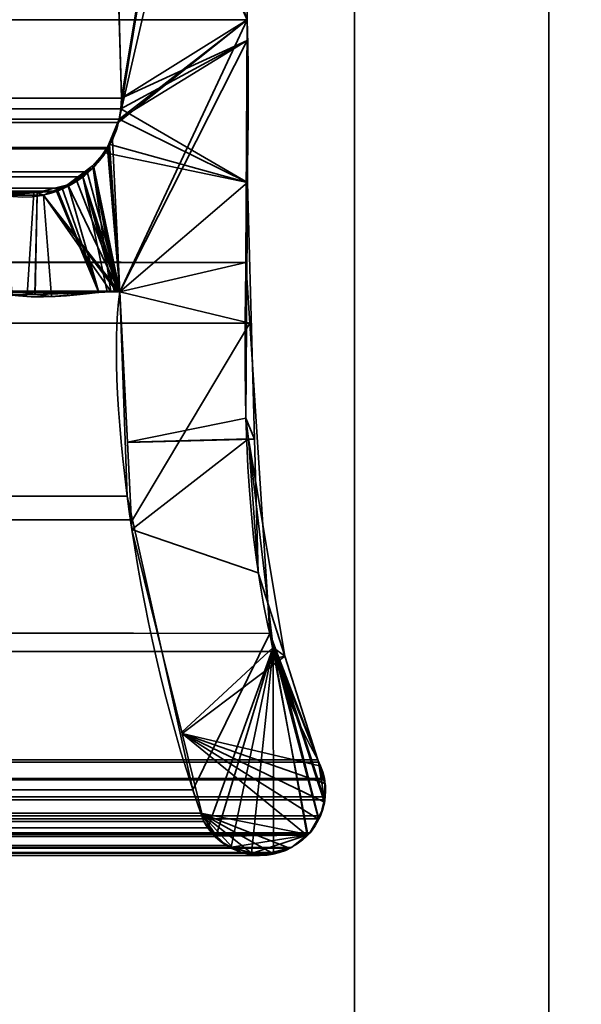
# Model space of a CAD drawing. Header units: millimetres. Extents: x -603 to 3703, y -120 to 193.
# Tile 254 of 256: x 409.92 to 414.25, y -4.94 to 2.65. Entities that reach past the tile are written whole.
import ezdxf

# ---------------------------------------------------------------- set-up
doc = ezdxf.new("R2010")
doc.units = ezdxf.units.MM
doc.layers.add('151', color=7, linetype='Continuous', true_color=0xffffff)

# ---------------------------------------------------------------- blocks, each defined once
blk = doc.blocks.new('UG_SURFACE_001')
at = {"layer": '151', "color": 252, "linetype": 'Continuous', "lineweight": 35}
for points in [[(602.5, -35, 2213.0001), (602.5, 174.4, 2213.0001), (-602.5, 174.4, 2213.0001), (-602.5, -35, 2213.0001)], [(-452.5, -35, 2063), (-452.5, 174.4, 2063), (452.5, 174.4, 2063), (452.5, -35, 2063)]]:
    blk.add_3dface(points, dxfattribs=at)
blk = doc.blocks.new('UG_SURFACE_012')
at = {"layer": '151', "color": 252, "linetype": 'Continuous', "lineweight": 35}
for points in [[(-414, -46.92, 2022.5), (414, -46.92, 2022.5), (414, 14.42, 2022.5), (-414, 14.42, 2022.5)], [(-412.5, -46.92, 2020.9999), (-412.5, 14.42, 2020.9999), (412.5, 14.42, 2020.9999), (412.5, -46.92, 2020.9999)], [(414, 14.42, 2022.5), (414, -46.92, 2022.5), (412.5, -46.92, 2020.9999), (412.5, 14.42, 2020.9999)]]:
    blk.add_3dface(points, dxfattribs=at)
blk = doc.blocks.new('UG_SURFACE_013')
at = {"layer": '151', "color": 252, "linetype": 'Continuous', "lineweight": 35}
for points in [[(412.5, -46.92, 2020.9999), (412.5, 14.42, 2020.9999), (412.5, 14.42, -7), (412.5, -46.92, -7)], [(414, 14.42, -7), (414, -46.92, -7), (412.5, -46.92, -7), (412.5, 14.42, -7)], [(412.5, 14.42, 2020.9999), (412.5, -46.92, 2020.9999), (414, -46.92, 2022.5), (414, 14.42, 2022.5)], [(414, -46.92, 2022.5), (414, -46.92, -7), (414, 14.42, -7), (414, 14.42, 2022.5)]]:
    blk.add_3dface(points, dxfattribs=at)
blk = doc.blocks.new('UG_SURFACE_067')
at = {"layer": '151', "color": 7, "linetype": 'Continuous', "lineweight": 35}
for points in [[(410.7049, 2.0412, 2019.2049), (410.6224, 4.9715, 2019.1224), (411.5888, 7.3541, 2020.0887)], [(410.6883, 1.8784, 2019.1882), (411.5888, 7.3541, 2020.0887), (411.6322, 6.0177, 2020.1321), (411.6284, 5.9608, 2020.1285)], [(411.5888, 7.3541, 2020.0887), (410.6883, 1.8784, 2019.1882), (410.7011, 1.9593, 2019.201)], [(411.5888, 7.3541, 2020.0887), (410.7011, 1.9593, 2019.201), (410.7049, 2.0412, 2019.2049)], [(411.675, 2.6459, 2020.175), (411.6284, 5.9608, 2020.1285), (-411.6284, 5.9608, 2020.1285), (-411.675, 2.6459, 2020.175)], [(411.6284, 5.9608, 2020.1285), (411.675, 2.6459, 2020.175), (410.6883, 1.8784, 2019.1882)], [(-410.7049, 2.0412, 2019.2049), (-410.6224, 4.9715, 2019.1224), (410.6224, 4.9715, 2019.1224), (410.7049, 2.0412, 2019.2049)], [(411.6642, 0.7759, 2020.1643), (-411.675, 2.6459, 2020.175), (-411.6673, 0.3027, 2020.1674)], [(411.6642, 0.7759, 2020.1643), (411.675, 2.6459, 2020.175), (-411.675, 2.6459, 2020.175)], [(411.675, 2.6459, 2020.175), (410.6925, 0.5499, 2019.1925), (410.6052, 1.66, 2019.1052), (410.6792, 1.8545, 2019.1791)], [(410.6792, 1.8545, 2019.1791), (410.6883, 1.8784, 2019.1882), (411.675, 2.6459, 2020.175)], [(410.6925, 0.5499, 2019.1925), (411.675, 2.6459, 2020.175), (411.6642, 0.7759, 2020.1643)], [(-410.7011, 1.9593, 2019.201), (-410.7049, 2.0412, 2019.2049), (410.7049, 2.0412, 2019.2049)], [(-410.7011, 1.9593, 2019.201), (410.7049, 2.0412, 2019.2049), (410.7011, 1.9593, 2019.201)], [(410.7011, 1.9593, 2019.201), (410.6883, 1.8784, 2019.1882), (-410.6883, 1.8784, 2019.1882), (-410.7011, 1.9593, 2019.201)], [(-410.6883, 1.8784, 2019.1882), (410.6883, 1.8784, 2019.1882), (410.6792, 1.8545, 2019.1791)], [(410.6792, 1.8545, 2019.1791), (-410.6801, 1.8536, 2019.1801), (-410.6883, 1.8784, 2019.1882)], [(-410.6357, 1.7194, 2019.1357), (-410.6801, 1.8536, 2019.1801), (410.6792, 1.8545, 2019.1791)], [(-410.6357, 1.7194, 2019.1357), (410.6792, 1.8545, 2019.1791), (410.6052, 1.66, 2019.1052)], [(-410.6357, 1.7194, 2019.1357), (410.6052, 1.66, 2019.1052), (410.5961, 1.6497, 2019.0961)], [(410.5961, 1.6497, 2019.0961), (-410.5915, 1.6556, 2019.0914), (-410.6357, 1.7194, 2019.1357)], [(-410.4856, 1.5029, 2018.9855), (-410.5915, 1.6556, 2019.0914), (410.5961, 1.6497, 2019.0961)], [(-410.4422, 1.4746, 2018.9421), (-410.4856, 1.5029, 2018.9855), (410.5961, 1.6497, 2019.0961)], [(410.5961, 1.6497, 2019.0961), (410.441, 1.4726, 2018.9409), (-410.4422, 1.4746, 2018.9421)], [(410.441, 1.4726, 2018.9409), (410.5961, 1.6497, 2019.0961), (410.6925, 0.5499, 2019.1925)], [(410.5961, 1.6497, 2019.0961), (410.6052, 1.66, 2019.1052), (410.6925, 0.5499, 2019.1925)], [(-410.4422, 1.4746, 2018.9421), (410.4071, 1.4339, 2018.9071), (410.2471, 1.3465, 2018.7471)], [(-410.4422, 1.4746, 2018.9421), (410.441, 1.4726, 2018.9409), (410.4071, 1.4339, 2018.9071)], [(410.2471, 1.3465, 2018.7471), (-410.2465, 1.3476, 2018.7464), (-410.4422, 1.4746, 2018.9421)], [(410.6925, 0.5499, 2019.1925), (410.4071, 1.4339, 2018.9071), (410.441, 1.4726, 2018.9409)], [(410.5951, 0.5484, 2019.0952), (410.5318, 0.5441, 2019.0318), (410.2471, 1.3465, 2018.7471), (410.4071, 1.4339, 2018.9071)], [(410.4071, 1.4339, 2018.9071), (410.6524, 0.5522, 2019.1524), (410.5951, 0.5484, 2019.0952)], [(410.4071, 1.4339, 2018.9071), (410.6767, 0.5539, 2019.1767), (410.6524, 0.5522, 2019.1524)], [(410.4071, 1.4339, 2018.9071), (410.6807, 0.5541, 2019.1808), (410.6767, 0.5539, 2019.1767)], [(410.4071, 1.4339, 2018.9071), (410.6925, 0.5499, 2019.1925), (410.6875, 0.5517, 2019.1875)], [(410.6875, 0.5517, 2019.1875), (410.6807, 0.5541, 2019.1808), (410.4071, 1.4339, 2018.9071)], [(-410.2465, 1.3476, 2018.7464), (410.2471, 1.3465, 2018.7471), (410.2048, 1.3234, 2018.7049)], [(-410.2153, 1.3273, 2018.7154), (-410.2465, 1.3476, 2018.7464), (410.2048, 1.3234, 2018.7049)], [(-410.2153, 1.3273, 2018.7154), (410.2048, 1.3234, 2018.7049), (410.029, 1.3114, 2018.5289)], [(410.029, 1.3114, 2018.5289), (-410.0288, 1.3132, 2018.5287), (-410.2153, 1.3273, 2018.7154)], [(-410.0288, 1.3132, 2018.5287), (410.029, 1.3114, 2018.5289), (409.7899, 1.295, 2018.2898)], [(409.9793, 0.5255, 2018.4793), (409.8616, 0.5215, 2018.3616), (409.7899, 1.295, 2018.2898), (410.029, 1.3114, 2018.5289)], [(410.029, 1.3114, 2018.5289), (410.2048, 1.3234, 2018.7049), (410.5318, 0.5441, 2019.0318), (409.9793, 0.5255, 2018.4793)], [(410.5318, 0.5441, 2019.0318), (410.2048, 1.3234, 2018.7049), (410.2471, 1.3465, 2018.7471)], [(-411.6673, 0.3027, 2020.1674), (411.6944, 0.3073, 2020.1945), (411.6642, 0.7759, 2020.1643)], [(410.6925, 0.5499, 2019.1925), (411.6642, 0.7759, 2020.1643), (411.6944, 0.3073, 2020.1945)], [(410.7493, -1.0249, 2019.2492), (-410.7823, -1.2143, 2019.2823), (-410.6925, 0.5499, 2019.1925)], [(410.6925, 0.5499, 2019.1925), (-410.6925, 0.5499, 2019.1925), (-410.6875, 0.5517, 2019.1875), (410.6875, 0.5517, 2019.1875)], [(-410.6925, 0.5499, 2019.1925), (410.6925, 0.5499, 2019.1925), (410.7493, -1.0249, 2019.2492)], [(410.6875, 0.5517, 2019.1875), (-410.6875, 0.5517, 2019.1875), (-410.6807, 0.5541, 2019.1808)], [(410.6807, 0.5541, 2019.1808), (410.6875, 0.5517, 2019.1875), (-410.6807, 0.5541, 2019.1808)], [(410.6767, 0.5539, 2019.1767), (-410.6767, 0.5539, 2019.1767), (-410.6524, 0.5522, 2019.1524), (410.6524, 0.5522, 2019.1524)], [(410.6524, 0.5522, 2019.1524), (-410.6524, 0.5522, 2019.1524), (-410.5951, 0.5484, 2019.0952), (410.5951, 0.5484, 2019.0952)], [(410.5951, 0.5484, 2019.0952), (-410.5951, 0.5484, 2019.0952), (-410.5318, 0.5441, 2019.0318)], [(410.5318, 0.5441, 2019.0318), (410.5951, 0.5484, 2019.0952), (-410.5318, 0.5441, 2019.0318)], [(-410.5318, 0.5441, 2019.0318), (-409.9793, 0.5255, 2018.4793), (409.9793, 0.5255, 2018.4793), (410.5318, 0.5441, 2019.0318)], [(410.7903, -1.2084, 2019.2902), (410.7493, -1.0249, 2019.2492), (410.6925, 0.5499, 2019.1925), (411.6944, 0.3073, 2020.1945)], [(409.8616, 0.5215, 2018.3616), (409.9793, 0.5255, 2018.4793), (-409.9793, 0.5255, 2018.4793)], [(411.8484, -2.085, 2020.3483), (411.6944, 0.3073, 2020.1945), (-411.6673, 0.3027, 2020.1674)], [(411.6944, 0.3073, 2020.1945), (411.8484, -2.085, 2020.3483), (411.255, -3.2885, 2019.7549), (410.7903, -1.2084, 2019.2902)], [(411.8484, -2.085, 2020.3483), (-411.6673, 0.3027, 2020.1674), (-411.6649, -0.4257, 2020.165)], [(-411.6649, -0.4257, 2020.165), (-411.875, -2.1926, 2020.375), (411.9011, -2.2235, 2020.4012)], [(-411.6649, -0.4257, 2020.165), (411.9011, -2.2235, 2020.4012), (411.8484, -2.085, 2020.3483)], [(410.7493, -1.0249, 2019.2492), (410.7903, -1.2084, 2019.2902), (-410.7823, -1.2143, 2019.2823)], [(-410.7858, -1.283, 2019.2859), (410.7903, -1.2084, 2019.2902), (411.255, -3.2885, 2019.7549)], [(-410.7858, -1.283, 2019.2859), (-410.7823, -1.2143, 2019.2823), (410.7903, -1.2084, 2019.2902)], [(411.255, -3.2885, 2019.7549), (-411.3236, -3.4661, 2019.8236), (-410.7858, -1.283, 2019.2859)], [(411.3178, -3.4688, 2019.8178), (411.255, -3.2885, 2019.7549), (411.8484, -2.085, 2020.3483), (412.1413, -3.6334, 2020.6413)], [(411.8484, -2.085, 2020.3483), (412.2251, -3.5111, 2020.725), (412.1571, -3.6207, 2020.6571), (412.1413, -3.6334, 2020.6413)], [(412.2251, -3.5111, 2020.725), (411.8484, -2.085, 2020.3483), (411.9011, -2.2235, 2020.4012)], [(-411.875, -2.1926, 2020.375), (-411.8904, -2.2315, 2020.3905), (411.9011, -2.2235, 2020.4012)], [(-411.8904, -2.2315, 2020.3905), (-412.2183, -3.0566, 2020.7183), (412.2183, -3.0566, 2020.7183)], [(412.2183, -3.0566, 2020.7183), (411.9011, -2.2235, 2020.4012), (-411.8904, -2.2315, 2020.3905)], [(412.2704, -3.3663, 2020.7703), (411.9011, -2.2235, 2020.4012), (412.2183, -3.0566, 2020.7183), (412.2246, -3.0742, 2020.7245)], [(412.2704, -3.3663, 2020.7703), (412.2395, -3.4879, 2020.7396), (412.2251, -3.5111, 2020.725), (411.9011, -2.2235, 2020.4012)], [(412.2699, -3.2006, 2020.7698), (412.2246, -3.0742, 2020.7245), (-412.2246, -3.0742, 2020.7245), (-412.2699, -3.2006, 2020.7698)], [(412.2183, -3.0566, 2020.7183), (-412.2183, -3.0566, 2020.7183), (-412.2246, -3.0742, 2020.7245), (412.2246, -3.0742, 2020.7245)], [(412.2246, -3.0742, 2020.7245), (412.2699, -3.2006, 2020.7698), (412.2703, -3.2114, 2020.7703)], [(412.2703, -3.2114, 2020.7703), (412.2762, -3.3434, 2020.7763), (412.2704, -3.3663, 2020.7703), (412.2246, -3.0742, 2020.7245)], [(412.2762, -3.3434, 2020.7763), (-412.2703, -3.2114, 2020.7703), (-412.2762, -3.3434, 2020.7763)], [(-412.2703, -3.2114, 2020.7703), (412.2703, -3.2114, 2020.7703), (412.2699, -3.2006, 2020.7698)], [(-412.2699, -3.2006, 2020.7698), (-412.2703, -3.2114, 2020.7703), (412.2699, -3.2006, 2020.7698)], [(412.2762, -3.3434, 2020.7763), (412.2703, -3.2114, 2020.7703), (-412.2703, -3.2114, 2020.7703)], [(411.255, -3.2885, 2019.7549), (411.3178, -3.4688, 2019.8178), (-411.3236, -3.4661, 2019.8236)], [(-412.2762, -3.3434, 2020.7763), (-412.2704, -3.3663, 2020.7703), (412.2704, -3.3663, 2020.7703), (412.2762, -3.3434, 2020.7763)], [(412.2395, -3.4879, 2020.7396), (-412.2704, -3.3663, 2020.7703), (-412.2395, -3.4879, 2020.7396)], [(412.2395, -3.4879, 2020.7396), (412.2704, -3.3663, 2020.7703), (-412.2704, -3.3663, 2020.7703)], [(-412.2395, -3.4879, 2020.7396), (-412.2251, -3.5111, 2020.725), (412.2251, -3.5111, 2020.725), (412.2395, -3.4879, 2020.7396)], [(-411.3398, -3.5319, 2019.8398), (-411.3236, -3.4661, 2019.8236), (411.3178, -3.4688, 2019.8178)], [(411.3178, -3.4688, 2019.8178), (411.3398, -3.5319, 2019.8398), (-411.3398, -3.5319, 2019.8398)], [(411.3178, -3.4688, 2019.8178), (411.5605, -3.7319, 2020.0605), (411.5153, -3.7184, 2020.0152), (411.4409, -3.6479, 2019.9409)], [(411.3178, -3.4688, 2019.8178), (411.86, -3.7712, 2020.36), (411.7678, -3.7935, 2020.268), (411.7073, -3.7755, 2020.2072)], [(411.7073, -3.7755, 2020.2072), (411.5605, -3.7319, 2020.0605), (411.3178, -3.4688, 2019.8178)], [(411.3178, -3.4688, 2019.8178), (412.0004, -3.7372, 2020.5004), (411.86, -3.7712, 2020.36)], [(411.3178, -3.4688, 2019.8178), (412.1413, -3.6334, 2020.6413), (412.0169, -3.7332, 2020.5169), (412.0004, -3.7372, 2020.5004)], [(411.4409, -3.6479, 2019.9409), (411.3696, -3.5803, 2019.8696), (411.3398, -3.5319, 2019.8398), (411.3178, -3.4688, 2019.8178)], [(412.1571, -3.6207, 2020.6571), (-412.2251, -3.5111, 2020.725), (-412.1571, -3.6207, 2020.6571)], [(412.1571, -3.6207, 2020.6571), (412.2251, -3.5111, 2020.725), (-412.2251, -3.5111, 2020.725)], [(-411.3696, -3.5803, 2019.8696), (411.3398, -3.5319, 2019.8398), (411.3696, -3.5803, 2019.8696)], [(-411.3696, -3.5803, 2019.8696), (-411.3398, -3.5319, 2019.8398), (411.3398, -3.5319, 2019.8398)], [(-412.1571, -3.6207, 2020.6571), (-412.1413, -3.6334, 2020.6413), (412.1413, -3.6334, 2020.6413), (412.1571, -3.6207, 2020.6571)], [(412.1413, -3.6334, 2020.6413), (-412.1413, -3.6334, 2020.6413), (-412.0169, -3.7332, 2020.5169), (412.0169, -3.7332, 2020.5169)], [(411.3696, -3.5803, 2019.8696), (-411.4409, -3.6479, 2019.9409), (-411.3696, -3.5803, 2019.8696)], [(411.3696, -3.5803, 2019.8696), (411.4409, -3.6479, 2019.9409), (-411.4409, -3.6479, 2019.9409)], [(-411.5153, -3.7184, 2020.0152), (411.4409, -3.6479, 2019.9409), (411.5153, -3.7184, 2020.0152)], [(-411.5153, -3.7184, 2020.0152), (-411.4409, -3.6479, 2019.9409), (411.4409, -3.6479, 2019.9409)], [(412.0169, -3.7332, 2020.5169), (-412.0169, -3.7332, 2020.5169), (-412.0004, -3.7372, 2020.5004), (412.0004, -3.7372, 2020.5004)], [(412.0004, -3.7372, 2020.5004), (-412.0004, -3.7372, 2020.5004), (-411.86, -3.7712, 2020.36), (411.86, -3.7712, 2020.36)], [(411.7678, -3.7935, 2020.268), (-411.86, -3.7712, 2020.36), (-411.7678, -3.7935, 2020.268)], [(411.7678, -3.7935, 2020.268), (411.86, -3.7712, 2020.36), (-411.86, -3.7712, 2020.36)], [(-411.7678, -3.7935, 2020.268), (-411.7073, -3.7755, 2020.2072), (411.7073, -3.7755, 2020.2072), (411.7678, -3.7935, 2020.268)], [(411.7073, -3.7755, 2020.2072), (-411.7073, -3.7755, 2020.2072), (-411.5605, -3.7319, 2020.0605), (411.5605, -3.7319, 2020.0605)], [(411.5153, -3.7184, 2020.0152), (-411.5605, -3.7319, 2020.0605), (-411.5153, -3.7184, 2020.0152)], [(411.5153, -3.7184, 2020.0152), (411.5605, -3.7319, 2020.0605), (-411.5605, -3.7319, 2020.0605)]]:
    blk.add_3dface(points, dxfattribs=at)
blk = doc.blocks.new('UG_SURFACE_068')
at = {"layer": '151', "color": 7, "linetype": 'Continuous', "lineweight": 35}
for points in [[(411.6284, 5.9608, -7), (411.675, 2.6459, -7), (410.3703, 6.3656, -7), (410.4498, 6.4447, -7)], [(410.5943, 5.0879, -7), (410.5816, 5.1408, -7), (410.3703, 6.3656, -7), (411.675, 2.6459, -7)], [(411.675, 2.6459, 2020.175), (411.6284, 5.9608, 2020.1285), (410.6224, 4.9715, 2019.1224), (410.7049, 2.0412, 2019.2049)], [(411.675, 2.6459, -7), (411.6284, 5.9608, -7), (411.6284, 5.9608, 2020.1285), (411.675, 2.6459, 2020.175)], [(411.675, 2.6459, -7), (410.6224, 4.9715, -7), (410.5943, 5.0879, -7)], [(410.7049, 2.0412, -7), (410.6224, 4.9715, -7), (411.675, 2.6459, -7), (411.675, 2.4846, -7)], [(410.7049, 2.0412, 2019.2049), (410.6224, 4.9715, 2019.1224), (410.6224, 4.9715, -7), (410.7049, 2.0412, -7)], [(410.7049, 2.0412, 2019.2049), (411.6744, 2.4847, 2020.1745), (411.675, 2.6459, 2020.175)], [(411.675, 2.6459, -7), (411.675, 2.6459, 2020.175), (411.6744, 2.4847, 2020.1745)], [(411.6744, 2.4847, 2020.1745), (411.675, 2.4846, -7), (411.675, 2.6459, -7)], [(410.6883, 1.8784, 2019.1882), (410.6357, 1.7194, 2019.1357), (410.6925, 0.5499, 2019.1925), (411.6744, 2.4847, 2020.1745)], [(410.7011, 1.9593, 2019.201), (410.6883, 1.8784, 2019.1882), (411.6744, 2.4847, 2020.1745)], [(411.6649, -0.4257, 2020.165), (411.6744, 2.4847, 2020.1745), (410.6925, 0.5499, 2019.1925), (410.7516, -0.6106, 2019.2516)], [(411.6744, 2.4847, 2020.1745), (410.7049, 2.0412, 2019.2049), (410.7011, 1.9593, 2019.201)], [(411.675, 2.4846, -7), (411.6752, 1.3919, -7), (410.7011, 1.9593, -7), (410.7049, 2.0412, -7)], [(411.6752, 1.3919, -7), (411.6744, 2.4847, 2020.1745), (411.6649, -0.4257, 2020.165)], [(411.6752, 1.3919, -7), (411.675, 2.4846, -7), (411.6744, 2.4847, 2020.1745)], [(410.7011, 1.9593, 2019.201), (410.7049, 2.0412, 2019.2049), (410.7049, 2.0412, -7), (410.7011, 1.9593, -7)], [(411.6752, 1.3919, -7), (410.6883, 1.8784, -7), (410.7011, 1.9593, -7)], [(410.7011, 1.9593, -7), (410.6883, 1.8784, -7), (410.6883, 1.8784, 2019.1882), (410.7011, 1.9593, 2019.201)], [(410.6079, 1.6861, -7), (410.6883, 1.8784, -7), (411.6752, 1.3919, -7)], [(410.6883, 1.8784, -7), (410.6079, 1.6861, -7), (410.6135, 1.6875, 2019.1135)], [(410.6135, 1.6875, 2019.1135), (410.6357, 1.7194, 2019.1357), (410.6883, 1.8784, -7)], [(410.6357, 1.7194, 2019.1357), (410.6883, 1.8784, 2019.1882), (410.6883, 1.8784, -7)], [(410.6135, 1.6875, 2019.1135), (410.4908, 1.5104, 2018.9908), (410.6925, 0.5499, 2019.1925)], [(410.4908, 1.5104, 2018.9908), (410.6135, 1.6875, 2019.1135), (410.5797, 1.6187, -7)], [(410.6135, 1.6875, 2019.1135), (410.6079, 1.6861, -7), (410.5797, 1.6187, -7)], [(411.6752, 1.3919, -7), (410.5797, 1.6187, -7), (410.6079, 1.6861, -7)], [(410.6925, 0.5499, 2019.1925), (410.6357, 1.7194, 2019.1357), (410.6135, 1.6875, 2019.1135)], [(410.4806, 1.5204, -7), (410.5797, 1.6187, -7), (411.6752, 1.3919, -7), (410.6925, 0.5499, -7)], [(410.5797, 1.6187, -7), (410.4806, 1.5204, -7), (410.4908, 1.5104, 2018.9908)], [(410.4806, 1.5204, -7), (410.3599, 1.4006, -7), (410.2907, 1.3763, 2018.7907)], [(410.2907, 1.3763, 2018.7907), (410.4856, 1.5029, 2018.9855), (410.4806, 1.5204, -7)], [(410.6925, 0.5499, -7), (410.3599, 1.4006, -7), (410.4806, 1.5204, -7)], [(410.4856, 1.5029, 2018.9855), (410.4908, 1.5104, 2018.9908), (410.4806, 1.5204, -7)], [(410.5318, 0.5441, 2019.0318), (410.6222, 0.5502, 2019.1221), (410.4856, 1.5029, 2018.9855), (410.2907, 1.3763, 2018.7907)], [(410.4908, 1.5104, 2018.9908), (410.4856, 1.5029, 2018.9855), (410.6925, 0.5499, 2019.1925)], [(410.6222, 0.5502, 2019.1221), (410.6663, 0.5532, 2019.1662), (410.4856, 1.5029, 2018.9855)], [(410.6663, 0.5532, 2019.1662), (410.6807, 0.5541, 2019.1808), (410.4856, 1.5029, 2018.9855)], [(410.6807, 0.5541, 2019.1808), (410.6838, 0.553, 2019.1839), (410.6925, 0.5499, 2019.1925), (410.4856, 1.5029, 2018.9855)], [(410.2912, 1.3722, -7), (410.1029, 1.2944, -7), (410.0541, 1.3151, 2018.5542)], [(410.0541, 1.3151, 2018.5542), (410.2153, 1.3273, 2018.7154), (410.2912, 1.3722, -7)], [(410.6874, 0.5524, -7), (410.1029, 1.2944, -7), (410.2912, 1.3722, -7)], [(410.2907, 1.3763, 2018.7907), (410.2153, 1.3273, 2018.7154), (410.5318, 0.5441, 2019.0318)], [(410.2153, 1.3273, 2018.7154), (410.2907, 1.3763, 2018.7907), (410.2912, 1.3722, -7)], [(410.3599, 1.4006, -7), (410.2912, 1.3722, -7), (410.2907, 1.3763, 2018.7907)], [(410.2912, 1.3722, -7), (410.3599, 1.4006, -7), (410.6925, 0.5499, -7), (410.6874, 0.5524, -7)], [(410.7517, -0.6131, -7), (410.6925, 0.5499, -7), (411.6752, 1.3919, -7), (411.7308, -0.5866, -7)], [(411.6649, -0.4257, 2020.165), (411.7308, -0.5866, -7), (411.6752, 1.3919, -7)], [(410.0407, 0.5283, -7), (409.5084, 0.5991, -7), (409.7899, 1.295, -7), (410.0553, 1.2945, -7)], [(410.0541, 1.3151, 2018.5542), (409.7899, 1.295, 2018.2898), (409.8616, 0.5215, 2018.3616), (410.0381, 0.5275, 2018.5382)], [(409.7899, 1.295, 2018.2898), (410.0541, 1.3151, 2018.5542), (410.0553, 1.2945, -7)], [(410.0553, 1.2945, -7), (409.7899, 1.295, -7), (409.7899, 1.295, 2018.2898)], [(410.0381, 0.5275, 2018.5382), (410.5318, 0.5441, 2019.0318), (410.2153, 1.3273, 2018.7154), (410.0541, 1.3151, 2018.5542)], [(410.0553, 1.2945, -7), (410.1029, 1.2944, -7), (410.1647, 0.5118, -7), (410.0407, 0.5283, -7)], [(410.1029, 1.2944, -7), (410.0553, 1.2945, -7), (410.0541, 1.3151, 2018.5542)], [(410.1029, 1.2944, -7), (410.6681, 0.5555, -7), (410.6663, 0.5553, -7)], [(410.6663, 0.5553, -7), (410.6223, 0.5515, -7), (410.1029, 1.2944, -7)], [(410.6223, 0.5515, -7), (410.1647, 0.5118, -7), (410.1029, 1.2944, -7)], [(410.1029, 1.2944, -7), (410.6874, 0.5524, -7), (410.6838, 0.553, -7)], [(410.6838, 0.553, -7), (410.6681, 0.5555, -7), (410.1029, 1.2944, -7)], [(409.8616, 0.5215, 2018.3616), (409.5084, 0.5991, -7), (410.0407, 0.5283, -7)], [(410.6223, 0.5515, -7), (410.5318, 0.5441, 2019.0318), (410.0381, 0.5275, 2018.5382)], [(410.0381, 0.5275, 2018.5382), (410.1647, 0.5118, -7), (410.6223, 0.5515, -7)], [(410.6223, 0.5515, -7), (410.6222, 0.5502, 2019.1221), (410.5318, 0.5441, 2019.0318)], [(410.6663, 0.5553, -7), (410.6663, 0.5532, 2019.1662), (410.6222, 0.5502, 2019.1221)], [(410.6222, 0.5502, 2019.1221), (410.6223, 0.5515, -7), (410.6663, 0.5553, -7)], [(410.6663, 0.5532, 2019.1662), (410.6663, 0.5553, -7), (410.6681, 0.5555, -7)], [(410.6663, 0.5532, 2019.1662), (410.6681, 0.5555, -7), (410.6838, 0.553, -7)], [(410.6838, 0.553, -7), (410.6807, 0.5541, 2019.1808), (410.6663, 0.5532, 2019.1662)], [(410.6838, 0.553, -7), (410.6838, 0.553, 2019.1839), (410.6807, 0.5541, 2019.1808)], [(410.6925, 0.5499, -7), (410.6925, 0.5499, 2019.1925), (410.6838, 0.553, 2019.1839)], [(410.6838, 0.553, 2019.1839), (410.6838, 0.553, -7), (410.6874, 0.5524, -7)], [(410.6838, 0.553, 2019.1839), (410.6874, 0.5524, -7), (410.6925, 0.5499, -7)], [(410.7517, -0.6131, -7), (410.7516, -0.6106, 2019.2516), (410.6925, 0.5499, 2019.1925), (410.6925, 0.5499, -7)], [(410.0407, 0.5283, -7), (410.0381, 0.5275, 2018.5382), (409.8616, 0.5215, 2018.3616)], [(410.0381, 0.5275, 2018.5382), (410.0407, 0.5283, -7), (410.1647, 0.5118, -7)], [(411.6838, -0.585, 2020.1838), (411.6649, -0.4257, 2020.165), (410.7516, -0.6106, 2019.2516)], [(411.6649, -0.4257, 2020.165), (411.6838, -0.585, 2020.1838), (411.7308, -0.5866, -7)], [(411.6838, -0.585, 2020.1838), (410.7516, -0.6106, 2019.2516), (410.7858, -1.283, 2019.2859)], [(411.7308, -0.5866, -7), (411.7598, -1.6173, -7), (410.7858, -1.283, -7), (410.7517, -0.6131, -7)], [(410.7858, -1.283, 2019.2859), (411.1706, -2.845, 2019.6705), (411.875, -2.1926, 2020.375), (411.6838, -0.585, 2020.1838)], [(411.9638, -2.2577, -7), (411.7598, -1.6173, -7), (411.6838, -0.585, 2020.1838)], [(411.6838, -0.585, 2020.1838), (411.875, -2.1926, 2020.375), (411.9638, -2.2577, -7)], [(411.7598, -1.6173, -7), (411.7308, -0.5866, -7), (411.6838, -0.585, 2020.1838)], [(410.7858, -1.283, 2019.2859), (410.7516, -0.6106, 2019.2516), (410.7517, -0.6131, -7)], [(410.7858, -1.283, 2019.2859), (410.7517, -0.6131, -7), (410.7858, -1.283, -7)], [(410.7858, -1.283, -7), (411.1706, -2.845, 2019.6705), (410.7858, -1.283, 2019.2859)], [(410.7858, -1.283, -7), (411.1731, -2.8554, -7), (411.1706, -2.845, 2019.6705)], [(411.1731, -2.8554, -7), (410.7858, -1.283, -7), (411.7598, -1.6173, -7), (411.9638, -2.2577, -7)], [(411.875, -2.1926, 2020.375), (411.1706, -2.845, 2019.6705), (411.3398, -3.5319, 2019.8398), (411.3696, -3.5803, 2019.8696)], [(411.3696, -3.5803, 2019.8696), (411.4347, -3.642, 2019.9347), (411.875, -2.1926, 2020.375)], [(411.4347, -3.642, 2019.9347), (411.5153, -3.7184, 2020.0152), (411.5493, -3.7285, 2020.0493), (411.875, -2.1926, 2020.375)], [(411.5493, -3.7285, 2020.0493), (411.7083, -3.7758, 2020.2084), (411.875, -2.1926, 2020.375)], [(411.7083, -3.7758, 2020.2084), (411.7678, -3.7935, 2020.268), (411.8757, -3.7674, 2020.3757), (411.875, -2.1926, 2020.375)], [(411.875, -2.1926, 2020.375), (411.9065, -2.272, 2020.4065), (411.9638, -2.2577, -7)], [(411.875, -2.1926, 2020.375), (412.1361, -3.6376, 2020.6361), (412.1571, -3.6207, 2020.6571), (412.2241, -3.5127, 2020.7241)], [(411.8757, -3.7674, 2020.3757), (412.0169, -3.7332, 2020.5169), (412.1361, -3.6376, 2020.6361), (411.875, -2.1926, 2020.375)], [(411.9065, -2.272, 2020.4065), (411.875, -2.1926, 2020.375), (412.2241, -3.5127, 2020.7241)], [(411.1731, -2.8554, -7), (411.9638, -2.2577, -7), (412.2183, -3.0566, -7), (412.232, -3.1027, -7)], [(412.2183, -3.0566, -7), (411.9638, -2.2577, -7), (411.9065, -2.272, 2020.4065)], [(411.9065, -2.272, 2020.4065), (412.2183, -3.0566, 2020.7183), (412.2183, -3.0566, -7)], [(411.9065, -2.272, 2020.4065), (412.2241, -3.5127, 2020.7241), (412.2395, -3.4879, 2020.7396), (412.2671, -3.379, 2020.7672)], [(412.2351, -3.1036, 2020.735), (412.2183, -3.0566, 2020.7183), (411.9065, -2.272, 2020.4065), (412.2671, -3.379, 2020.7672)], [(411.3398, -3.5319, -7), (411.3398, -3.5319, 2019.8398), (411.1706, -2.845, 2019.6705), (411.1731, -2.8554, -7)], [(411.1731, -2.8554, -7), (412.232, -3.1027, -7), (412.2726, -3.2386, -7)], [(411.1731, -2.8554, -7), (412.2177, -3.511, -7), (412.161, -3.6162, -7), (412.1345, -3.6377, -7)], [(412.2726, -3.2386, -7), (412.2771, -3.2537, -7), (412.2638, -3.3802, -7), (411.1731, -2.8554, -7)], [(412.2638, -3.3802, -7), (412.2579, -3.4365, -7), (412.2177, -3.511, -7), (411.1731, -2.8554, -7)], [(411.4367, -3.6461, -7), (411.3398, -3.5319, -7), (411.1731, -2.8554, -7), (412.1345, -3.6377, -7)], [(412.232, -3.1027, -7), (412.2183, -3.0566, -7), (412.2183, -3.0566, 2020.7183)], [(412.2183, -3.0566, 2020.7183), (412.2351, -3.1036, 2020.735), (412.232, -3.1027, -7)], [(412.2726, -3.2386, -7), (412.232, -3.1027, -7), (412.2351, -3.1036, 2020.735)], [(412.2351, -3.1036, 2020.735), (412.2699, -3.2006, 2020.7698), (412.2726, -3.2386, -7)], [(412.2351, -3.1036, 2020.735), (412.2671, -3.379, 2020.7672), (412.2762, -3.3434, 2020.7763), (412.2715, -3.2381, 2020.7715)], [(412.2715, -3.2381, 2020.7715), (412.2699, -3.2006, 2020.7698), (412.2351, -3.1036, 2020.735)], [(412.2671, -3.379, 2020.7672), (412.2638, -3.3802, -7), (412.2771, -3.2537, -7)], [(412.2771, -3.2537, -7), (412.2762, -3.3434, 2020.7763), (412.2671, -3.379, 2020.7672)], [(412.2699, -3.2006, 2020.7698), (412.2715, -3.2381, 2020.7715), (412.2726, -3.2386, -7)], [(412.2771, -3.2537, -7), (412.2715, -3.2381, 2020.7715), (412.2762, -3.3434, 2020.7763)], [(412.2771, -3.2537, -7), (412.2726, -3.2386, -7), (412.2715, -3.2381, 2020.7715)], [(412.2638, -3.3802, -7), (412.2671, -3.379, 2020.7672), (412.2395, -3.4879, 2020.7396)], [(412.2395, -3.4879, 2020.7396), (412.2579, -3.4365, -7), (412.2638, -3.3802, -7)], [(412.2241, -3.5127, 2020.7241), (412.2177, -3.511, -7), (412.2579, -3.4365, -7)], [(412.2579, -3.4365, -7), (412.2395, -3.4879, 2020.7396), (412.2241, -3.5127, 2020.7241)], [(411.3696, -3.5803, 2019.8696), (411.3398, -3.5319, -7), (411.4367, -3.6461, -7)], [(411.3696, -3.5803, 2019.8696), (411.3398, -3.5319, 2019.8398), (411.3398, -3.5319, -7)], [(412.2177, -3.511, -7), (412.2241, -3.5127, 2020.7241), (412.1571, -3.6207, 2020.6571)], [(412.1571, -3.6207, 2020.6571), (412.161, -3.6162, -7), (412.2177, -3.511, -7)], [(411.4367, -3.6461, -7), (411.4347, -3.642, 2019.9347), (411.3696, -3.5803, 2019.8696)], [(411.5519, -3.7295, -7), (411.4732, -3.6892, -7), (411.4367, -3.6461, -7), (412.1345, -3.6377, -7)], [(412.1345, -3.6377, -7), (411.7072, -3.7788, -7), (411.6366, -3.7728, -7), (411.5519, -3.7295, -7)], [(411.7072, -3.7788, -7), (412.1345, -3.6377, -7), (412.0169, -3.7332, -7), (411.876, -3.7785, -7)], [(412.1345, -3.6377, -7), (412.1361, -3.6376, 2020.6361), (412.0169, -3.7332, 2020.5169)], [(412.0169, -3.7332, 2020.5169), (412.0169, -3.7332, -7), (412.1345, -3.6377, -7)], [(412.1361, -3.6376, 2020.6361), (412.1345, -3.6377, -7), (412.161, -3.6162, -7)], [(412.161, -3.6162, -7), (412.1571, -3.6207, 2020.6571), (412.1361, -3.6376, 2020.6361)], [(411.5153, -3.7184, 2020.0152), (411.4347, -3.642, 2019.9347), (411.4367, -3.6461, -7)], [(411.5153, -3.7184, 2020.0152), (411.4367, -3.6461, -7), (411.4732, -3.6892, -7)], [(411.5153, -3.7184, 2020.0152), (411.4732, -3.6892, -7), (411.5519, -3.7295, -7)], [(411.5519, -3.7295, -7), (411.5493, -3.7285, 2020.0493), (411.5153, -3.7184, 2020.0152)], [(411.6366, -3.7728, -7), (411.7083, -3.7758, 2020.2084), (411.5493, -3.7285, 2020.0493)], [(411.5493, -3.7285, 2020.0493), (411.5519, -3.7295, -7), (411.6366, -3.7728, -7)], [(411.6366, -3.7728, -7), (411.7072, -3.7788, -7), (411.7083, -3.7758, 2020.2084)], [(411.7083, -3.7758, 2020.2084), (411.7072, -3.7788, -7), (411.8401, -3.79, -7)], [(411.876, -3.7785, -7), (411.8401, -3.79, -7), (411.7072, -3.7788, -7)], [(411.8401, -3.79, -7), (411.7678, -3.7935, 2020.268), (411.7083, -3.7758, 2020.2084)], [(411.8401, -3.79, -7), (411.8757, -3.7674, 2020.3757), (411.7678, -3.7935, 2020.268)], [(411.8401, -3.79, -7), (411.876, -3.7785, -7), (411.8757, -3.7674, 2020.3757)], [(412.0169, -3.7332, -7), (412.0169, -3.7332, 2020.5169), (411.8757, -3.7674, 2020.3757)], [(411.8757, -3.7674, 2020.3757), (411.876, -3.7785, -7), (412.0169, -3.7332, -7)]]:
    blk.add_3dface(points, dxfattribs=at)

msp = doc.modelspace()

# ---------------------------------------------------------------- linework, layer by layer
at = {"layer": '151', "color": 252, "linetype": 'Continuous', "lineweight": -3, "true_color": 0x939598}
for p, q in [((412.5, -46.92, -7), (412.5, 14.42, -7)), ((412.5, -46.92, 2021), (412.5, 14.42, 2021)), ((412.5, -46.92, 2021), (412.5, 14.42, 2021)), ((414, -46.92, 2022.5), (414, 14.42, 2022.5)), ((414, -46.92, 2022.5), (414, 14.42, 2022.5)), ((414, -46.92, -7), (414, 14.42, -7)), ((411.6284, 5.9608, 2020.1284), (411.675, 2.6459, 2020.175)), ((411.675, 2.6459, -7), (411.6284, 5.9608, -7)), ((410.6224, 4.9715, 2019.1224), (410.7049, 2.0412, 2019.2049)), ((410.7049, 2.0412, -7), (410.6224, 4.9715, -7)), ((410.6224, 4.9715, 2019.1224), (410.7049, 2.0412, 2019.2049)), ((411.675, 2.6459, 2020.175), (-411.675, 2.6459, 2020.175)), ((411.675, 2.6459, -7), (411.675, 2.6459, 2020.175)), ((-410.7049, 2.0412, 2019.2049), (410.7049, 2.0412, 2019.2049)), ((410.7049, 2.0412, 2019.2049), (410.7049, 2.0412, -7)), ((-410.6883, 1.8784, 2019.1883), (410.6883, 1.8784, 2019.1883)), ((410.6883, 1.8784, 2019.1883), (410.6883, 1.8784, -7)), ((410.6926, 0.5499, 2019.1926), (-410.6926, 0.5499, 2019.1926)), ((410.6926, 0.5499, -7), (410.6926, 0.5499, 2019.1926)), ((412.2183, -3.0566, 2020.7183), (-412.2183, -3.0566, 2020.7183)), ((412.2183, -3.0566, -7), (412.2183, -3.0566, 2020.7183)), ((411.3398, -3.5319, 2019.8398), (-411.3398, -3.5319, 2019.8398)), ((411.3398, -3.5319, -7), (411.3398, -3.5319, 2019.8398)), ((412.0169, -3.7332, 2020.5169), (-412.0169, -3.7332, 2020.5169)), ((412.0169, -3.7332, -7), (412.0169, -3.7332, 2020.5169))]:
    msp.add_line(p, q, dxfattribs=at)
for points in [[(412.2183, -3.0566, 2020.7183), (411.4096, -1.668, 2019.9096), (411.7322, 0.6697, 2020.2322), (411.675, 2.6459, 2020.175)], [(411.675, 2.6459, 2020.175), (411.7322, 0.6697, 2020.2322), (411.4096, -1.668, 2019.9096), (412.2183, -3.0566, 2020.7183)], [(412.2183, -3.0566, -7), (411.4096, -1.668, -7), (411.7322, 0.6697, -7), (411.675, 2.6459, -7)], [(410.6883, 1.8784, -7), (410.6999, 1.9319, -7), (410.7052, 1.9864, -7), (410.7049, 2.0412, -7)], [(410.6883, 1.8784, 2019.1883), (410.6999, 1.9319, 2019.1999), (410.7052, 1.9864, 2019.2052), (410.7049, 2.0412, 2019.2049)], [(410.6883, 1.8784, 2019.1883), (410.6999, 1.9319, 2019.1999), (410.7052, 1.9864, 2019.2052), (410.7049, 2.0412, 2019.2049)], [(409.7899, 1.295, 2018.2899), (410.1991, 1.208, 2018.6991), (410.6012, 1.4692, 2019.1012), (410.6883, 1.8784, 2019.1883)], [(409.7899, 1.295, -7), (410.1991, 1.208, -7), (410.6012, 1.4692, -7), (410.6883, 1.8784, -7)], [(410.6883, 1.8784, 2019.1883), (410.6012, 1.4692, 2019.1012), (410.1991, 1.208, 2018.6991), (409.7899, 1.295, 2018.2899)], [(409.5084, 0.5991, -7), (410.0426, 0.4094, -7), (410.6383, 0.5892, -7), (410.6926, 0.5499, -7)], [(410.6926, 0.5499, 2019.1926), (410.6383, 0.5892, 2019.1383), (410.0426, 0.4094, 2018.5426), (409.5084, 0.5991, 2018.0084)], [(410.6926, 0.5499, 2019.1926), (410.6383, 0.5892, 2019.1383), (410.0426, 0.4094, 2018.5426), (409.5084, 0.5991, 2018.0084)], [(410.6926, 0.5499, 2019.1926), (410.5783, -0.2606, 2019.0783), (410.8398, -2.1669, 2019.3398), (411.3398, -3.5319, 2019.8398)], [(411.3398, -3.5319, 2019.8398), (410.8398, -2.1669, 2019.3398), (410.5783, -0.2606, 2019.0783), (410.6926, 0.5499, 2019.1926)], [(410.6926, 0.5499, -7), (410.5783, -0.2606, -7), (410.8398, -2.1669, -7), (411.3398, -3.5319, -7)], [(412.2183, -3.0566, -7), (412.3497, -3.2988, -7), (412.2594, -3.602, -7), (412.0169, -3.7332, -7)], [(412.2183, -3.0566, 2020.7183), (412.3497, -3.2988, 2020.8497), (412.2594, -3.602, 2020.7594), (412.0169, -3.7332, 2020.5169)], [(412.2183, -3.0566, 2020.7183), (412.3497, -3.2988, 2020.8497), (412.2594, -3.602, 2020.7594), (412.0169, -3.7332, 2020.5169)], [(412.0169, -3.7332, 2020.5169), (411.7742, -3.8648, 2020.2742), (411.471, -3.7744, 2019.971), (411.3398, -3.5319, 2019.8398)], [(411.3398, -3.5319, -7), (411.471, -3.7744, -7), (411.7742, -3.8648, -7), (412.0169, -3.7332, -7)], [(412.0169, -3.7332, 2020.5169), (411.7742, -3.8648, 2020.2742), (411.471, -3.7744, 2019.971), (411.3398, -3.5319, 2019.8398)]]:
    msp.add_open_spline(points, degree=3, dxfattribs=at)

# ---------------------------------------------------------------- block references
for name in ['UG_SURFACE_001', 'UG_SURFACE_012', 'UG_SURFACE_013', 'UG_SURFACE_067', 'UG_SURFACE_068']:
    msp.add_blockref(name, (0, 0), dxfattribs=at)

doc.saveas('drawing.dxf')
